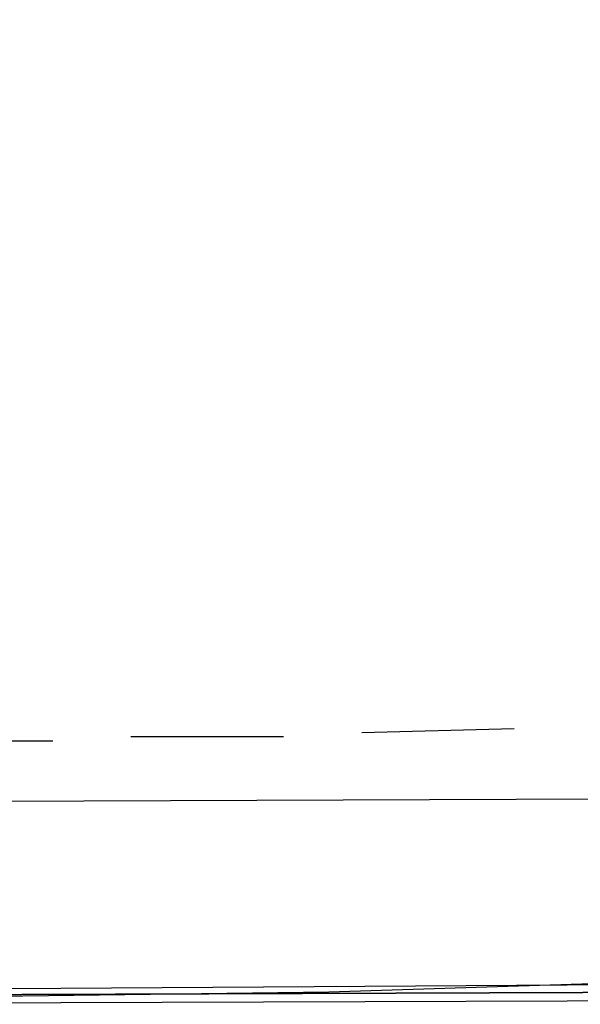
# Model space of a CAD drawing. Header units: feet. Extents: x -79 to 198, y -22 to 181.
# Tile 142 of 256: x 65.63 to 67.44, y 15.91 to 19.1. Entities that reach past the tile are written whole.
import ezdxf

# ---------------------------------------------------------------- set-up
doc = ezdxf.new("R2010")
doc.units = ezdxf.units.FT
doc.layers.add('A-LINEA', color=7, linetype='CONTINUOUS')

msp = doc.modelspace()

# ---------------------------------------------------------------- linework, layer by layer
at = {"layer": 'A-LINEA'}
for p, q in [((66.7333, 16.7911), (67.2267, 16.8044)), ((66.7333, 16.7911), (67.2267, 16.8044)), ((65.9867, 16.7778), (66.48, 16.7778)), ((65.9867, 16.7778), (66.48, 16.7778)), ((65.2267, 16.7644), (65.7333, 16.7644)), ((65.2267, 16.7644), (65.7333, 16.7644)), ((64.2267, 16.5644), (67.9333, 16.5778)), ((64.2267, 16.5644), (67.9333, 16.5778))]:
    msp.add_line(p, q, dxfattribs=at)
for points in [[(26.7067, 23.3511), (28.04, 21.6178), (31.0267, 20.8311), (34.0133, 20.0978), (37.0133, 19.4044), (40.0267, 18.7778), (43.0533, 18.2044), (46.0933, 17.6844), (49.1467, 17.2178), (52.2, 16.8044), (55.2533, 16.4444), (58.32, 16.1511), (60.4, 16.0178), (62.48, 15.9511), (64.5467, 15.9244), (66.6267, 15.9511), (68.7067, 16.0178), (70.7867, 16.1511), (72.8533, 16.3244), (74.92, 16.5511), (76.9867, 16.8178), (79.04, 17.1511), (81.08, 17.5244), (83.12, 17.9378)], [(26.7067, 23.3511), (28.04, 21.6178), (31.0267, 20.8311), (34.0133, 20.0978), (37.0133, 19.4044), (40.0267, 18.7778), (43.0533, 18.2044), (46.0933, 17.6844), (49.1467, 17.2178), (52.2, 16.8044), (55.2533, 16.4444), (58.32, 16.1511), (60.4, 16.0178), (62.48, 15.9511), (64.5467, 15.9244), (66.6267, 15.9511), (68.7067, 16.0178), (70.7867, 16.1511), (72.8533, 16.3244), (74.92, 16.5511), (76.9867, 16.8178), (79.04, 17.1511), (81.08, 17.5244), (83.12, 17.9378)], [(64.12, 15.9378), (68.0533, 15.9511), (68.0667, 15.9511), (68.0667, 15.9644), (68.0533, 15.9778), (64.12, 15.9511), (64.12, 15.9378)], [(64.12, 15.9378), (68.0533, 15.9511), (68.0667, 15.9511), (68.0667, 15.9644), (68.0533, 15.9778), (64.12, 15.9511), (64.12, 15.9378)], [(64.12, 15.9111), (68.0533, 15.9244), (68.0667, 15.9378), (68.0667, 15.9511), (68.0533, 15.9511), (64.12, 15.9378), (64.12, 15.9244), (64.12, 15.9111)], [(64.12, 15.9111), (68.0533, 15.9244), (68.0667, 15.9378), (68.0667, 15.9511), (68.0533, 15.9511), (64.12, 15.9378), (64.12, 15.9244), (64.12, 15.9111)]]:
    msp.add_lwpolyline(points, dxfattribs=at)

doc.saveas('drawing.dxf')
